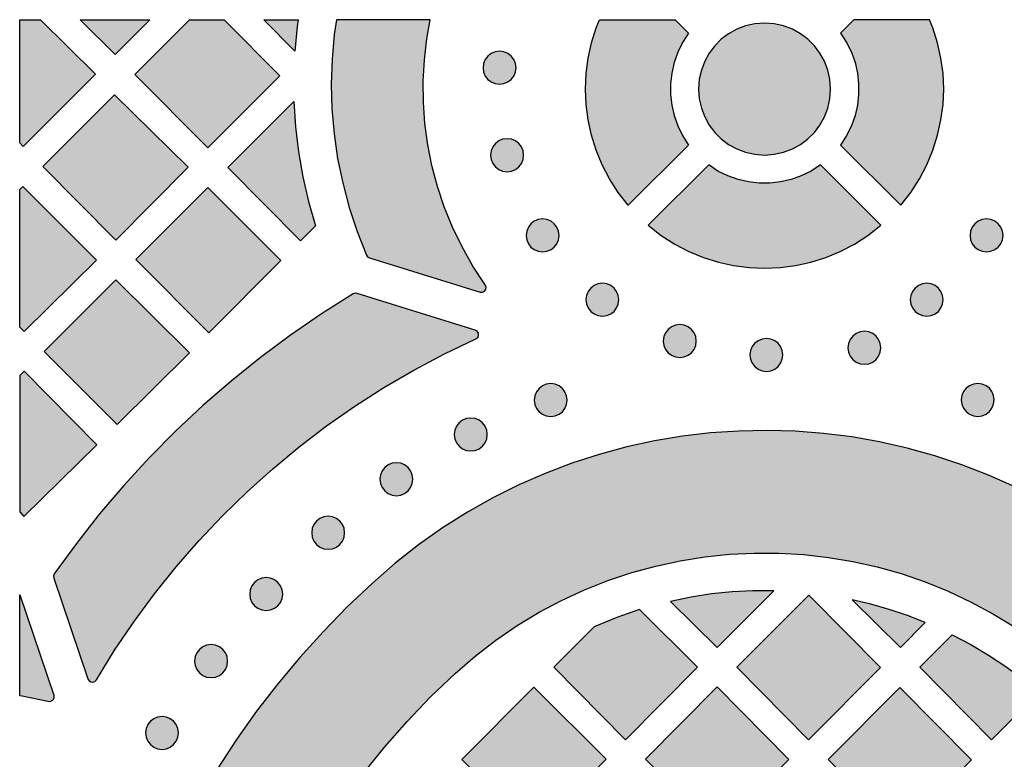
# Model space of a CAD drawing. Header units: millimetres. Extents: x -575 to 893, y -1168 to -690.
# Tile 9 of 72: x -575 to -475, y -765 to -690. Entities that reach past the tile are written whole.
import ezdxf

# ---------------------------------------------------------------- set-up
doc = ezdxf.new("R2010")
doc.units = ezdxf.units.MM
doc.layers.add('pattern', color=7, linetype='Continuous', true_color=0x000000)

msp = doc.modelspace()

# ---------------------------------------------------------------- hatches: boundary and pattern name
at = {"layer": 'pattern'}
for points in [[(-573.38, -689.59), (-567.76, -695.16), (-575.13, -702.53), (-575.49, -702.18), (-575.49, -689.59)], [(-562.18, -689.59), (-565.75, -693.16), (-569.32, -689.59)], [(-554.59, -689.59), (-548.91, -695.32), (-556.28, -702.69), (-563.73, -695.18), (-558.13, -689.59)], [(-547.04, -689.59), (-547.14, -690.28), (-547.39, -692.79), (-550.56, -689.59)], [(-543.14, -689.59), (-543.36, -691.1), (-543.58, -693.62), (-543.66, -696.16), (-543.59, -698.7), (-543.37, -701.24), (-543.01, -703.76), (-542.49, -706.27), (-541.83, -708.76), (-541.02, -711.22), (-540.06, -713.64), (-539.95, -713.81), (-539.76, -713.91), (-528.46, -717.42), (-528.21, -717.43), (-528, -717.32), (-527.87, -717.14), (-527.83, -716.91), (-527.92, -716.68), (-529.18, -714.77), (-530.29, -712.8), (-531.27, -710.78), (-532.11, -708.72), (-532.81, -706.63), (-533.37, -704.5), (-533.8, -702.36), (-534.09, -700.2), (-534.24, -698.03), (-534.26, -695.86), (-534.14, -693.69), (-533.89, -691.54), (-533.54, -689.59)], [(-508.52, -689.59), (-507.15, -690.96), (-507.77, -691.92), (-508.26, -692.92), (-508.63, -693.97), (-508.88, -695.04), (-509.01, -696.13), (-509.01, -697.22), (-508.88, -698.31), (-508.63, -699.38), (-508.26, -700.42), (-507.77, -701.43), (-507.15, -702.39), (-513.31, -708.55), (-514.34, -707.23), (-515.23, -705.85), (-515.98, -704.4), (-516.59, -702.92), (-517.07, -701.39), (-517.42, -699.83), (-517.62, -698.26), (-517.69, -696.67), (-517.62, -695.09), (-517.42, -693.52), (-517.07, -691.96), (-516.59, -690.43), (-516.24, -689.59)], [(-492.65, -696.67), (-492.72, -695.68), (-492.94, -694.73), (-493.28, -693.83), (-493.74, -693), (-494.3, -692.25), (-494.97, -691.59), (-495.72, -691.02), (-496.55, -690.56), (-497.45, -690.22), (-498.4, -690.01), (-499.39, -689.93), (-500.39, -690.01), (-501.34, -690.22), (-502.23, -690.56), (-503.06, -691.02), (-503.81, -691.59), (-504.48, -692.25), (-505.05, -693), (-505.51, -693.83), (-505.85, -694.73), (-506.06, -695.68), (-506.13, -696.67), (-506.06, -697.67), (-505.85, -698.62), (-505.51, -699.52), (-505.05, -700.35), (-504.48, -701.1), (-503.81, -701.76), (-503.06, -702.33), (-502.23, -702.79), (-501.34, -703.13), (-500.39, -703.34), (-499.39, -703.42), (-498.4, -703.34), (-497.45, -703.13), (-496.55, -702.79), (-495.72, -702.33), (-494.97, -701.76), (-494.3, -701.1), (-493.74, -700.35), (-493.28, -699.52), (-492.94, -698.62), (-492.72, -697.67)], [(-490.26, -689.59), (-491.64, -690.96), (-491.02, -691.92), (-490.52, -692.92), (-490.15, -693.97), (-489.9, -695.04), (-489.78, -696.13), (-489.78, -697.22), (-489.9, -698.31), (-490.15, -699.38), (-490.52, -700.42), (-491.02, -701.43), (-491.64, -702.39), (-485.47, -708.55), (-484.45, -707.23), (-483.56, -705.85), (-482.8, -704.4), (-482.19, -702.92), (-481.71, -701.39), (-481.37, -699.83), (-481.16, -698.26), (-481.09, -696.67), (-481.16, -695.09), (-481.37, -693.52), (-481.71, -691.96), (-482.19, -690.43), (-482.54, -689.59)], [(-524.78, -694.5), (-524.84, -694.05), (-525.01, -693.65), (-525.27, -693.31), (-525.61, -693.04), (-526.02, -692.87), (-526.46, -692.81), (-526.91, -692.87), (-527.31, -693.04), (-527.66, -693.31), (-527.92, -693.65), (-528.09, -694.05), (-528.15, -694.5), (-528.09, -694.95), (-527.92, -695.35), (-527.66, -695.69), (-527.31, -695.95), (-526.91, -696.12), (-526.46, -696.18), (-526.02, -696.12), (-525.61, -695.95), (-525.27, -695.69), (-525.01, -695.35), (-524.84, -694.95)], [(-565.79, -697.25), (-558.29, -704.67), (-565.67, -712.11), (-573.13, -704.58)], [(-547.48, -697.94), (-547.32, -700.54), (-547.02, -703.1), (-546.58, -705.63), (-546, -708.15), (-545.28, -710.65), (-546.8, -712.17), (-554.22, -704.68)], [(-524.01, -703.43), (-524.07, -702.98), (-524.24, -702.58), (-524.51, -702.24), (-524.85, -701.98), (-525.25, -701.81), (-525.7, -701.75), (-526.15, -701.81), (-526.55, -701.98), (-526.89, -702.24), (-527.15, -702.58), (-527.32, -702.98), (-527.38, -703.43), (-527.32, -703.88), (-527.15, -704.28), (-526.89, -704.62), (-526.55, -704.89), (-526.15, -705.05), (-525.7, -705.12), (-525.25, -705.05), (-524.85, -704.89), (-524.51, -704.62), (-524.24, -704.28), (-524.07, -703.88)], [(-487.51, -710.59), (-493.68, -704.43), (-494.64, -705.05), (-495.64, -705.54), (-496.68, -705.92), (-497.76, -706.16), (-498.84, -706.29), (-499.94, -706.29), (-501.03, -706.16), (-502.1, -705.92), (-503.14, -705.54), (-504.15, -705.05), (-505.1, -704.43), (-511.27, -710.59), (-509.95, -711.62), (-508.56, -712.51), (-507.12, -713.26), (-505.63, -713.88), (-504.1, -714.36), (-502.55, -714.7), (-500.97, -714.9), (-499.39, -714.97), (-497.81, -714.9), (-496.23, -714.7), (-494.68, -714.36), (-493.15, -713.88), (-491.66, -713.26), (-490.22, -712.51), (-488.83, -711.62)], [(-575.49, -706.95), (-575.17, -706.63), (-567.65, -714.14), (-575.04, -721.45), (-575.49, -721)], [(-548.81, -714.18), (-556.15, -721.59), (-563.64, -714.1), (-556.27, -706.72)], [(-520.38, -711.63), (-520.44, -711.18), (-520.61, -710.78), (-520.87, -710.44), (-521.21, -710.17), (-521.62, -710), (-522.07, -709.94), (-522.51, -710), (-522.92, -710.17), (-523.26, -710.44), (-523.52, -710.78), (-523.69, -711.18), (-523.75, -711.63), (-523.69, -712.08), (-523.52, -712.48), (-523.26, -712.82), (-522.92, -713.08), (-522.51, -713.25), (-522.07, -713.31), (-521.62, -713.25), (-521.21, -713.08), (-520.87, -712.82), (-520.61, -712.48), (-520.44, -712.08)], [(-475.03, -711.63), (-475.09, -711.18), (-475.26, -710.78), (-475.52, -710.44), (-475.87, -710.17), (-476.27, -710), (-476.72, -709.94), (-477.16, -710), (-477.57, -710.17), (-477.91, -710.44), (-478.17, -710.78), (-478.34, -711.18), (-478.4, -711.63), (-478.34, -712.08), (-478.17, -712.48), (-477.91, -712.82), (-477.57, -713.08), (-477.16, -713.25), (-476.72, -713.31), (-476.27, -713.25), (-475.87, -713.08), (-475.52, -712.82), (-475.26, -712.48), (-475.09, -712.08)], [(-565.54, -730.95), (-573, -723.49), (-565.65, -716.15), (-558.15, -723.63)], [(-514.28, -718.19), (-514.34, -717.75), (-514.51, -717.34), (-514.77, -717), (-515.11, -716.74), (-515.51, -716.57), (-515.96, -716.51), (-516.41, -716.57), (-516.81, -716.74), (-517.15, -717), (-517.42, -717.34), (-517.59, -717.75), (-517.65, -718.19), (-517.59, -718.64), (-517.42, -719.04), (-517.15, -719.39), (-516.81, -719.65), (-516.41, -719.82), (-515.96, -719.88), (-515.51, -719.82), (-515.11, -719.65), (-514.77, -719.39), (-514.51, -719.04), (-514.34, -718.64)], [(-481.14, -718.19), (-481.2, -717.75), (-481.37, -717.34), (-481.63, -717), (-481.97, -716.74), (-482.37, -716.57), (-482.82, -716.51), (-483.27, -716.57), (-483.67, -716.74), (-484.01, -717), (-484.28, -717.34), (-484.44, -717.75), (-484.51, -718.19), (-484.44, -718.64), (-484.28, -719.04), (-484.01, -719.39), (-483.67, -719.65), (-483.27, -719.82), (-482.82, -719.88), (-482.37, -719.82), (-481.97, -719.65), (-481.63, -719.39), (-481.37, -719.04), (-481.2, -718.64)], [(-567.65, -757.03), (-565.79, -754.01), (-563.81, -751.08), (-561.71, -748.23), (-559.51, -745.48), (-557.19, -742.82), (-554.78, -740.26), (-552.26, -737.81), (-549.64, -735.46), (-546.94, -733.22), (-544.14, -731.08), (-541.25, -729.07), (-538.28, -727.17), (-535.23, -725.39), (-532.1, -723.73), (-528.89, -722.19), (-528.7, -722.04), (-528.62, -721.84), (-528.63, -721.62), (-528.74, -721.42), (-528.95, -721.3), (-541.02, -717.55), (-541.22, -717.53), (-541.41, -717.6), (-544.66, -719.65), (-547.83, -721.82), (-550.9, -724.1), (-553.89, -726.5), (-556.78, -729.01), (-559.57, -731.62), (-562.26, -734.34), (-564.85, -737.16), (-567.33, -740.08), (-569.7, -743.1), (-571.95, -746.21), (-572.04, -746.42), (-572.01, -746.64), (-568.53, -756.94), (-568.4, -757.14), (-568.22, -757.25), (-568.01, -757.27), (-567.81, -757.2)], [(-506.37, -722.42), (-506.43, -721.97), (-506.6, -721.57), (-506.86, -721.23), (-507.2, -720.96), (-507.6, -720.79), (-508.05, -720.73), (-508.5, -720.79), (-508.9, -720.96), (-509.24, -721.23), (-509.51, -721.57), (-509.68, -721.97), (-509.74, -722.42), (-509.68, -722.87), (-509.51, -723.27), (-509.24, -723.61), (-508.9, -723.87), (-508.5, -724.04), (-508.05, -724.1), (-507.6, -724.04), (-507.2, -723.87), (-506.86, -723.61), (-506.6, -723.27), (-506.43, -722.87)], [(-497.52, -723.83), (-497.58, -723.39), (-497.75, -722.98), (-498.01, -722.64), (-498.35, -722.38), (-498.75, -722.21), (-499.2, -722.15), (-499.65, -722.21), (-500.05, -722.38), (-500.39, -722.64), (-500.66, -722.98), (-500.83, -723.39), (-500.89, -723.83), (-500.83, -724.28), (-500.66, -724.68), (-500.39, -725.03), (-500.05, -725.29), (-499.65, -725.46), (-499.2, -725.52), (-498.75, -725.46), (-498.35, -725.29), (-498.01, -725.03), (-497.75, -724.68), (-497.58, -724.28)], [(-487.51, -723.11), (-487.57, -722.66), (-487.74, -722.26), (-488, -721.92), (-488.34, -721.65), (-488.74, -721.48), (-489.19, -721.42), (-489.64, -721.48), (-490.04, -721.65), (-490.38, -721.92), (-490.65, -722.26), (-490.82, -722.66), (-490.88, -723.11), (-490.82, -723.56), (-490.65, -723.96), (-490.38, -724.3), (-490.04, -724.56), (-489.64, -724.73), (-489.19, -724.79), (-488.74, -724.73), (-488.34, -724.56), (-488, -724.3), (-487.74, -723.96), (-487.57, -723.56)], [(-575.49, -739.88), (-575.05, -740.33), (-567.6, -733.03), (-575.04, -725.51), (-575.49, -725.95)], [(-519.55, -728.45), (-519.62, -728), (-519.78, -727.6), (-520.05, -727.26), (-520.39, -726.99), (-520.79, -726.82), (-521.24, -726.76), (-521.69, -726.82), (-522.09, -726.99), (-522.43, -727.26), (-522.69, -727.6), (-522.86, -728), (-522.92, -728.45), (-522.86, -728.9), (-522.69, -729.3), (-522.43, -729.64), (-522.09, -729.9), (-521.69, -730.07), (-521.24, -730.13), (-520.79, -730.07), (-520.39, -729.9), (-520.05, -729.64), (-519.78, -729.3), (-519.62, -728.9)], [(-475.93, -728.43), (-475.99, -727.99), (-476.16, -727.58), (-476.42, -727.24), (-476.76, -726.98), (-477.16, -726.81), (-477.61, -726.75), (-478.06, -726.81), (-478.46, -726.98), (-478.8, -727.24), (-479.07, -727.58), (-479.24, -727.99), (-479.3, -728.43), (-479.24, -728.88), (-479.07, -729.28), (-478.8, -729.63), (-478.46, -729.89), (-478.06, -730.06), (-477.61, -730.12), (-477.16, -730.06), (-476.76, -729.89), (-476.42, -729.63), (-476.16, -729.28), (-475.99, -728.88)], [(-527.72, -731.97), (-527.78, -731.52), (-527.95, -731.12), (-528.21, -730.78), (-528.55, -730.51), (-528.95, -730.34), (-529.4, -730.28), (-529.85, -730.34), (-530.25, -730.51), (-530.59, -730.78), (-530.86, -731.12), (-531.03, -731.52), (-531.09, -731.97), (-531.03, -732.42), (-530.86, -732.82), (-530.59, -733.16), (-530.25, -733.42), (-529.85, -733.59), (-529.4, -733.65), (-528.95, -733.59), (-528.55, -733.42), (-528.21, -733.16), (-527.95, -732.82), (-527.78, -732.42)], [(-560.41, -775.74), (-554.09, -791), (-553.94, -791.2), (-553.73, -791.29), (-553.51, -791.28), (-553.31, -791.17), (-553.18, -790.96), (-552.05, -787.67), (-550.77, -784.45), (-549.36, -781.29), (-547.82, -778.19), (-546.15, -775.17), (-544.35, -772.22), (-542.42, -769.35), (-540.37, -766.57), (-538.2, -763.88), (-535.92, -761.28), (-533.52, -758.77), (-531.01, -756.37), (-528.97, -754.6), (-526.85, -752.97), (-524.67, -751.48), (-522.43, -750.13), (-520.13, -748.91), (-517.79, -747.83), (-515.39, -746.88), (-512.96, -746.07), (-510.5, -745.4), (-508.01, -744.87), (-505.51, -744.47), (-502.98, -744.2), (-500.45, -744.08), (-497.92, -744.09), (-495.39, -744.23), (-492.87, -744.52), (-490.37, -744.94), (-487.88, -745.49), (-485.43, -746.18), (-483, -747.01), (-480.62, -747.98), (-478.28, -749.08), (-475.99, -750.32), (-473.76, -751.69), (-471.59, -753.2), (-469.49, -754.84), (-467.47, -756.63), (-464.98, -759.04), (-462.61, -761.56), (-460.34, -764.17), (-458.2, -766.87), (-456.17, -769.66), (-454.26, -772.52), (-452.47, -775.47), (-450.82, -778.49), (-449.29, -781.59), (-447.89, -784.74), (-446.62, -787.96), (-445.49, -791.24), (-445.36, -791.45), (-445.17, -791.56), (-444.95, -791.57), (-444.75, -791.49), (-444.59, -791.3), (-437.86, -776.86), (-437.81, -776.66), (-437.86, -776.46), (-439.45, -773.21), (-441.16, -770.03), (-442.99, -766.93), (-444.94, -763.9), (-447, -760.94), (-449.17, -758.07), (-451.46, -755.28), (-453.85, -752.59), (-456.34, -749.98), (-458.94, -747.46), (-461.24, -745.42), (-463.62, -743.52), (-466.08, -741.76), (-468.6, -740.14), (-471.18, -738.66), (-473.82, -737.32), (-476.51, -736.12), (-479.24, -735.06), (-482.01, -734.14), (-484.81, -733.36), (-487.64, -732.71), (-490.49, -732.21), (-493.37, -731.85), (-496.25, -731.63), (-499.14, -731.55), (-502.03, -731.61), (-504.91, -731.8), (-507.78, -732.14), (-510.64, -732.62), (-513.48, -733.24), (-516.29, -734), (-519.07, -734.9), (-521.8, -735.94), (-524.5, -737.12), (-527.15, -738.44), (-529.74, -739.9), (-532.28, -741.5), (-534.74, -743.24), (-537.14, -745.12), (-539.46, -747.14), (-542.03, -749.58), (-544.49, -752.11), (-546.86, -754.74), (-549.12, -757.45), (-551.28, -760.24), (-553.33, -763.11), (-555.26, -766.06), (-557.09, -769.09), (-558.8, -772.18), (-560.4, -775.34), (-560.45, -775.54)], [(-535.32, -736.53), (-535.38, -736.08), (-535.55, -735.68), (-535.81, -735.34), (-536.16, -735.08), (-536.56, -734.91), (-537.01, -734.85), (-537.45, -734.91), (-537.86, -735.08), (-538.2, -735.34), (-538.46, -735.68), (-538.63, -736.08), (-538.69, -736.53), (-538.63, -736.98), (-538.46, -737.38), (-538.2, -737.72), (-537.86, -737.99), (-537.45, -738.16), (-537.01, -738.22), (-536.56, -738.16), (-536.16, -737.99), (-535.81, -737.72), (-535.55, -737.38), (-535.38, -736.98)], [(-542.29, -742), (-542.35, -741.55), (-542.52, -741.15), (-542.79, -740.81), (-543.13, -740.54), (-543.53, -740.37), (-543.98, -740.31), (-544.43, -740.37), (-544.83, -740.54), (-545.17, -740.81), (-545.43, -741.15), (-545.6, -741.55), (-545.66, -742), (-545.6, -742.45), (-545.43, -742.85), (-545.17, -743.19), (-544.83, -743.46), (-544.43, -743.63), (-543.98, -743.69), (-543.53, -743.63), (-543.13, -743.46), (-542.79, -743.19), (-542.52, -742.85), (-542.35, -742.45)], [(-548.62, -748.27), (-548.68, -747.82), (-548.85, -747.42), (-549.11, -747.08), (-549.45, -746.81), (-549.85, -746.64), (-550.3, -746.58), (-550.75, -746.64), (-551.15, -746.81), (-551.49, -747.08), (-551.76, -747.42), (-551.93, -747.82), (-551.99, -748.27), (-551.93, -748.72), (-551.76, -749.12), (-551.49, -749.46), (-551.15, -749.72), (-550.75, -749.89), (-550.3, -749.95), (-549.85, -749.89), (-549.45, -749.72), (-549.11, -749.46), (-548.85, -749.12), (-548.68, -748.72)], [(-572.01, -758.6), (-572.01, -758.62), (-572.01, -758.63), (-572, -758.65), (-572, -758.66), (-572, -758.68), (-571.99, -758.7), (-571.99, -758.71), (-571.99, -758.73), (-571.99, -758.75), (-571.99, -758.76), (-571.99, -758.78), (-571.99, -758.8), (-571.99, -758.81), (-571.99, -758.83), (-572, -758.85), (-572, -758.86), (-572, -758.88), (-572.01, -758.9), (-572.01, -758.91), (-572.02, -758.93), (-572.02, -758.95), (-572.03, -758.96), (-572.04, -758.98), (-572.04, -758.99), (-572.05, -759.01), (-572.06, -759.02), (-572.07, -759.03), (-572.08, -759.05), (-572.09, -759.06), (-572.1, -759.07), (-572.11, -759.09), (-572.12, -759.1), (-572.13, -759.11), (-572.14, -759.12), (-572.15, -759.13), (-572.16, -759.14), (-572.18, -759.15), (-572.19, -759.16), (-572.2, -759.17), (-572.22, -759.18), (-572.23, -759.19), (-572.25, -759.2), (-572.26, -759.21), (-572.28, -759.22), (-572.29, -759.22), (-572.31, -759.23), (-572.32, -759.23), (-572.34, -759.24), (-572.36, -759.24), (-572.37, -759.25), (-572.39, -759.25), (-572.41, -759.26), (-572.42, -759.26), (-572.44, -759.26), (-572.46, -759.26), (-572.47, -759.26), (-572.49, -759.26), (-572.51, -759.26), (-572.52, -759.26), (-572.54, -759.26), (-572.55, -759.26), (-572.57, -759.26), (-572.59, -759.25), (-572.6, -759.25), (-575.25, -758.69), (-575.49, -758.65), (-575.49, -748.35)], [(-508.99, -749.01), (-504.23, -753.73), (-498.44, -747.93), (-500.58, -747.93), (-502.69, -748.04), (-504.8, -748.26), (-506.89, -748.58)], [(-494.91, -763.15), (-487.56, -755.78), (-494.87, -748.38), (-502.22, -755.74)], [(-482.97, -751.17), (-484.8, -750.47), (-486.65, -749.85), (-488.52, -749.31), (-490.43, -748.86), (-485.52, -753.73)], [(-512.16, -749.86), (-514.5, -750.67), (-516.8, -751.61), (-520.92, -755.75), (-513.61, -763.15), (-506.23, -755.75)], [(-471.37, -758.3), (-476.21, -763.16), (-483.53, -755.75), (-480.21, -752.43), (-478.32, -753.43), (-476.5, -754.51), (-474.73, -755.68), (-473.03, -756.94)], [(-554.25, -755.11), (-554.31, -754.66), (-554.48, -754.26), (-554.75, -753.92), (-555.09, -753.65), (-555.49, -753.49), (-555.94, -753.43), (-556.39, -753.49), (-556.79, -753.65), (-557.13, -753.92), (-557.39, -754.26), (-557.56, -754.66), (-557.62, -755.11), (-557.56, -755.56), (-557.39, -755.96), (-557.13, -756.3), (-556.79, -756.57), (-556.39, -756.74), (-555.94, -756.8), (-555.49, -756.74), (-555.09, -756.57), (-554.75, -756.3), (-554.48, -755.96), (-554.31, -755.56)], [(-522.93, -772.49), (-515.58, -765.12), (-522.97, -757.79), (-530.31, -765.16)], [(-496.91, -765.16), (-504.23, -757.76), (-511.57, -765.12), (-504.26, -772.53)], [(-478.25, -765.2), (-485.56, -757.8), (-492.91, -765.17), (-485.6, -772.57)], [(-559.26, -762.45), (-559.32, -762), (-559.49, -761.6), (-559.76, -761.26), (-560.1, -761), (-560.5, -760.83), (-560.95, -760.77), (-561.4, -760.83), (-561.8, -761), (-562.14, -761.26), (-562.4, -761.6), (-562.57, -762), (-562.63, -762.45), (-562.57, -762.9), (-562.4, -763.3), (-562.14, -763.64), (-561.8, -763.91), (-561.4, -764.08), (-560.95, -764.14), (-560.5, -764.08), (-560.1, -763.91), (-559.76, -763.64), (-559.49, -763.3), (-559.32, -762.9)]]:
    msp.add_hatch(color=256, dxfattribs=at).paths.add_polyline_path(points, flags=0)

# ---------------------------------------------------------------- linework, layer by layer
at = {"layer": 'pattern', "linetype": 'Continuous'}
for points in [[(-573.38, -689.59), (-567.76, -695.16), (-575.13, -702.53), (-575.49, -702.18), (-575.49, -689.59)], [(-562.18, -689.59), (-565.75, -693.16), (-569.32, -689.59)], [(-554.59, -689.59), (-548.91, -695.32), (-556.28, -702.69), (-563.73, -695.18), (-558.13, -689.59)], [(-547.04, -689.59), (-547.14, -690.28), (-547.39, -692.79), (-550.56, -689.59)], [(-543.14, -689.59), (-543.36, -691.1), (-543.58, -693.62), (-543.66, -696.16), (-543.59, -698.7), (-543.37, -701.24), (-543.01, -703.76), (-542.49, -706.27), (-541.83, -708.76), (-541.02, -711.22), (-540.06, -713.64), (-539.95, -713.81), (-539.76, -713.91), (-528.46, -717.42), (-528.21, -717.43), (-528, -717.32), (-527.87, -717.14), (-527.83, -716.91), (-527.92, -716.68), (-529.18, -714.77), (-530.29, -712.8), (-531.27, -710.78), (-532.11, -708.72), (-532.81, -706.63), (-533.37, -704.5), (-533.8, -702.36), (-534.09, -700.2), (-534.24, -698.03), (-534.26, -695.86), (-534.14, -693.69), (-533.89, -691.54), (-533.54, -689.59)], [(-508.52, -689.59), (-507.15, -690.96), (-507.77, -691.92), (-508.26, -692.92), (-508.63, -693.97), (-508.88, -695.04), (-509.01, -696.13), (-509.01, -697.22), (-508.88, -698.31), (-508.63, -699.38), (-508.26, -700.42), (-507.77, -701.43), (-507.15, -702.39), (-513.31, -708.55), (-514.34, -707.23), (-515.23, -705.85), (-515.98, -704.4), (-516.59, -702.92), (-517.07, -701.39), (-517.42, -699.83), (-517.62, -698.26), (-517.69, -696.67), (-517.62, -695.09), (-517.42, -693.52), (-517.07, -691.96), (-516.59, -690.43), (-516.24, -689.59)], [(-490.26, -689.59), (-491.64, -690.96), (-491.02, -691.92), (-490.52, -692.92), (-490.15, -693.97), (-489.9, -695.04), (-489.78, -696.13), (-489.78, -697.22), (-489.9, -698.31), (-490.15, -699.38), (-490.52, -700.42), (-491.02, -701.43), (-491.64, -702.39), (-485.47, -708.55), (-484.45, -707.23), (-483.56, -705.85), (-482.8, -704.4), (-482.19, -702.92), (-481.71, -701.39), (-481.37, -699.83), (-481.16, -698.26), (-481.09, -696.67), (-481.16, -695.09), (-481.37, -693.52), (-481.71, -691.96), (-482.19, -690.43), (-482.54, -689.59)]]:
    msp.add_lwpolyline(points, close=True, dxfattribs=at)
at = {"layer": 'pattern'}
for points in [[(-492.65, -696.67), (-492.72, -695.68), (-492.94, -694.73), (-493.28, -693.83), (-493.74, -693), (-494.3, -692.25), (-494.97, -691.59), (-495.72, -691.02), (-496.55, -690.56), (-497.45, -690.22), (-498.4, -690.01), (-499.39, -689.93), (-500.39, -690.01), (-501.34, -690.22), (-502.23, -690.56), (-503.06, -691.02), (-503.81, -691.59), (-504.48, -692.25), (-505.05, -693), (-505.51, -693.83), (-505.85, -694.73), (-506.06, -695.68), (-506.13, -696.67), (-506.06, -697.67), (-505.85, -698.62), (-505.51, -699.52), (-505.05, -700.35), (-504.48, -701.1), (-503.81, -701.76), (-503.06, -702.33), (-502.23, -702.79), (-501.34, -703.13), (-500.39, -703.34), (-499.39, -703.42), (-498.4, -703.34), (-497.45, -703.13), (-496.55, -702.79), (-495.72, -702.33), (-494.97, -701.76), (-494.3, -701.1), (-493.74, -700.35), (-493.28, -699.52), (-492.94, -698.62), (-492.72, -697.67)], [(-524.78, -694.5), (-524.84, -694.05), (-525.01, -693.65), (-525.27, -693.31), (-525.61, -693.04), (-526.02, -692.87), (-526.46, -692.81), (-526.91, -692.87), (-527.31, -693.04), (-527.66, -693.31), (-527.92, -693.65), (-528.09, -694.05), (-528.15, -694.5), (-528.09, -694.95), (-527.92, -695.35), (-527.66, -695.69), (-527.31, -695.95), (-526.91, -696.12), (-526.46, -696.18), (-526.02, -696.12), (-525.61, -695.95), (-525.27, -695.69), (-525.01, -695.35), (-524.84, -694.95)], [(-565.79, -697.25), (-558.29, -704.67), (-565.67, -712.11), (-573.13, -704.58)], [(-547.48, -697.94), (-547.32, -700.54), (-547.02, -703.1), (-546.58, -705.63), (-546, -708.15), (-545.28, -710.65), (-546.8, -712.17), (-554.22, -704.68)], [(-524.01, -703.43), (-524.07, -702.98), (-524.24, -702.58), (-524.51, -702.24), (-524.85, -701.98), (-525.25, -701.81), (-525.7, -701.75), (-526.15, -701.81), (-526.55, -701.98), (-526.89, -702.24), (-527.15, -702.58), (-527.32, -702.98), (-527.38, -703.43), (-527.32, -703.88), (-527.15, -704.28), (-526.89, -704.62), (-526.55, -704.89), (-526.15, -705.05), (-525.7, -705.12), (-525.25, -705.05), (-524.85, -704.89), (-524.51, -704.62), (-524.24, -704.28), (-524.07, -703.88)], [(-487.51, -710.59), (-493.68, -704.43), (-494.64, -705.05), (-495.64, -705.54), (-496.68, -705.92), (-497.76, -706.16), (-498.84, -706.29), (-499.94, -706.29), (-501.03, -706.16), (-502.1, -705.92), (-503.14, -705.54), (-504.15, -705.05), (-505.1, -704.43), (-511.27, -710.59), (-509.95, -711.62), (-508.56, -712.51), (-507.12, -713.26), (-505.63, -713.88), (-504.1, -714.36), (-502.55, -714.7), (-500.97, -714.9), (-499.39, -714.97), (-497.81, -714.9), (-496.23, -714.7), (-494.68, -714.36), (-493.15, -713.88), (-491.66, -713.26), (-490.22, -712.51), (-488.83, -711.62)], [(-575.49, -706.95), (-575.17, -706.63), (-567.65, -714.14), (-575.04, -721.45), (-575.49, -721)], [(-548.81, -714.18), (-556.15, -721.59), (-563.64, -714.1), (-556.27, -706.72)], [(-520.38, -711.63), (-520.44, -711.18), (-520.61, -710.78), (-520.87, -710.44), (-521.21, -710.17), (-521.62, -710), (-522.07, -709.94), (-522.51, -710), (-522.92, -710.17), (-523.26, -710.44), (-523.52, -710.78), (-523.69, -711.18), (-523.75, -711.63), (-523.69, -712.08), (-523.52, -712.48), (-523.26, -712.82), (-522.92, -713.08), (-522.51, -713.25), (-522.07, -713.31), (-521.62, -713.25), (-521.21, -713.08), (-520.87, -712.82), (-520.61, -712.48), (-520.44, -712.08)], [(-475.03, -711.63), (-475.09, -711.18), (-475.26, -710.78), (-475.52, -710.44), (-475.87, -710.17), (-476.27, -710), (-476.72, -709.94), (-477.16, -710), (-477.57, -710.17), (-477.91, -710.44), (-478.17, -710.78), (-478.34, -711.18), (-478.4, -711.63), (-478.34, -712.08), (-478.17, -712.48), (-477.91, -712.82), (-477.57, -713.08), (-477.16, -713.25), (-476.72, -713.31), (-476.27, -713.25), (-475.87, -713.08), (-475.52, -712.82), (-475.26, -712.48), (-475.09, -712.08)], [(-565.54, -730.95), (-573, -723.49), (-565.65, -716.15), (-558.15, -723.63)], [(-514.28, -718.19), (-514.34, -717.75), (-514.51, -717.34), (-514.77, -717), (-515.11, -716.74), (-515.51, -716.57), (-515.96, -716.51), (-516.41, -716.57), (-516.81, -716.74), (-517.15, -717), (-517.42, -717.34), (-517.59, -717.75), (-517.65, -718.19), (-517.59, -718.64), (-517.42, -719.04), (-517.15, -719.39), (-516.81, -719.65), (-516.41, -719.82), (-515.96, -719.88), (-515.51, -719.82), (-515.11, -719.65), (-514.77, -719.39), (-514.51, -719.04), (-514.34, -718.64)], [(-481.14, -718.19), (-481.2, -717.75), (-481.37, -717.34), (-481.63, -717), (-481.97, -716.74), (-482.37, -716.57), (-482.82, -716.51), (-483.27, -716.57), (-483.67, -716.74), (-484.01, -717), (-484.28, -717.34), (-484.44, -717.75), (-484.51, -718.19), (-484.44, -718.64), (-484.28, -719.04), (-484.01, -719.39), (-483.67, -719.65), (-483.27, -719.82), (-482.82, -719.88), (-482.37, -719.82), (-481.97, -719.65), (-481.63, -719.39), (-481.37, -719.04), (-481.2, -718.64)], [(-567.65, -757.03), (-565.79, -754.01), (-563.81, -751.08), (-561.71, -748.23), (-559.51, -745.48), (-557.19, -742.82), (-554.78, -740.26), (-552.26, -737.81), (-549.64, -735.46), (-546.94, -733.22), (-544.14, -731.08), (-541.25, -729.07), (-538.28, -727.17), (-535.23, -725.39), (-532.1, -723.73), (-528.89, -722.19), (-528.7, -722.04), (-528.62, -721.84), (-528.63, -721.62), (-528.74, -721.42), (-528.95, -721.3), (-541.02, -717.55), (-541.22, -717.53), (-541.41, -717.6), (-544.66, -719.65), (-547.83, -721.82), (-550.9, -724.1), (-553.89, -726.5), (-556.78, -729.01), (-559.57, -731.62), (-562.26, -734.34), (-564.85, -737.16), (-567.33, -740.08), (-569.7, -743.1), (-571.95, -746.21), (-572.04, -746.42), (-572.01, -746.64), (-568.53, -756.94), (-568.4, -757.14), (-568.22, -757.25), (-568.01, -757.27), (-567.81, -757.2)], [(-506.37, -722.42), (-506.43, -721.97), (-506.6, -721.57), (-506.86, -721.23), (-507.2, -720.96), (-507.6, -720.79), (-508.05, -720.73), (-508.5, -720.79), (-508.9, -720.96), (-509.24, -721.23), (-509.51, -721.57), (-509.68, -721.97), (-509.74, -722.42), (-509.68, -722.87), (-509.51, -723.27), (-509.24, -723.61), (-508.9, -723.87), (-508.5, -724.04), (-508.05, -724.1), (-507.6, -724.04), (-507.2, -723.87), (-506.86, -723.61), (-506.6, -723.27), (-506.43, -722.87)], [(-497.52, -723.83), (-497.58, -723.39), (-497.75, -722.98), (-498.01, -722.64), (-498.35, -722.38), (-498.75, -722.21), (-499.2, -722.15), (-499.65, -722.21), (-500.05, -722.38), (-500.39, -722.64), (-500.66, -722.98), (-500.83, -723.39), (-500.89, -723.83), (-500.83, -724.28), (-500.66, -724.68), (-500.39, -725.03), (-500.05, -725.29), (-499.65, -725.46), (-499.2, -725.52), (-498.75, -725.46), (-498.35, -725.29), (-498.01, -725.03), (-497.75, -724.68), (-497.58, -724.28)], [(-487.51, -723.11), (-487.57, -722.66), (-487.74, -722.26), (-488, -721.92), (-488.34, -721.65), (-488.74, -721.48), (-489.19, -721.42), (-489.64, -721.48), (-490.04, -721.65), (-490.38, -721.92), (-490.65, -722.26), (-490.82, -722.66), (-490.88, -723.11), (-490.82, -723.56), (-490.65, -723.96), (-490.38, -724.3), (-490.04, -724.56), (-489.64, -724.73), (-489.19, -724.79), (-488.74, -724.73), (-488.34, -724.56), (-488, -724.3), (-487.74, -723.96), (-487.57, -723.56)], [(-575.49, -739.88), (-575.05, -740.33), (-567.6, -733.03), (-575.04, -725.51), (-575.49, -725.95)], [(-519.55, -728.45), (-519.62, -728), (-519.78, -727.6), (-520.05, -727.26), (-520.39, -726.99), (-520.79, -726.82), (-521.24, -726.76), (-521.69, -726.82), (-522.09, -726.99), (-522.43, -727.26), (-522.69, -727.6), (-522.86, -728), (-522.92, -728.45), (-522.86, -728.9), (-522.69, -729.3), (-522.43, -729.64), (-522.09, -729.9), (-521.69, -730.07), (-521.24, -730.13), (-520.79, -730.07), (-520.39, -729.9), (-520.05, -729.64), (-519.78, -729.3), (-519.62, -728.9)], [(-475.93, -728.43), (-475.99, -727.99), (-476.16, -727.58), (-476.42, -727.24), (-476.76, -726.98), (-477.16, -726.81), (-477.61, -726.75), (-478.06, -726.81), (-478.46, -726.98), (-478.8, -727.24), (-479.07, -727.58), (-479.24, -727.99), (-479.3, -728.43), (-479.24, -728.88), (-479.07, -729.28), (-478.8, -729.63), (-478.46, -729.89), (-478.06, -730.06), (-477.61, -730.12), (-477.16, -730.06), (-476.76, -729.89), (-476.42, -729.63), (-476.16, -729.28), (-475.99, -728.88)], [(-527.72, -731.97), (-527.78, -731.52), (-527.95, -731.12), (-528.21, -730.78), (-528.55, -730.51), (-528.95, -730.34), (-529.4, -730.28), (-529.85, -730.34), (-530.25, -730.51), (-530.59, -730.78), (-530.86, -731.12), (-531.03, -731.52), (-531.09, -731.97), (-531.03, -732.42), (-530.86, -732.82), (-530.59, -733.16), (-530.25, -733.42), (-529.85, -733.59), (-529.4, -733.65), (-528.95, -733.59), (-528.55, -733.42), (-528.21, -733.16), (-527.95, -732.82), (-527.78, -732.42)], [(-535.32, -736.53), (-535.38, -736.08), (-535.55, -735.68), (-535.81, -735.34), (-536.16, -735.08), (-536.56, -734.91), (-537.01, -734.85), (-537.45, -734.91), (-537.86, -735.08), (-538.2, -735.34), (-538.46, -735.68), (-538.63, -736.08), (-538.69, -736.53), (-538.63, -736.98), (-538.46, -737.38), (-538.2, -737.72), (-537.86, -737.99), (-537.45, -738.16), (-537.01, -738.22), (-536.56, -738.16), (-536.16, -737.99), (-535.81, -737.72), (-535.55, -737.38), (-535.38, -736.98)], [(-542.29, -742), (-542.35, -741.55), (-542.52, -741.15), (-542.79, -740.81), (-543.13, -740.54), (-543.53, -740.37), (-543.98, -740.31), (-544.43, -740.37), (-544.83, -740.54), (-545.17, -740.81), (-545.43, -741.15), (-545.6, -741.55), (-545.66, -742), (-545.6, -742.45), (-545.43, -742.85), (-545.17, -743.19), (-544.83, -743.46), (-544.43, -743.63), (-543.98, -743.69), (-543.53, -743.63), (-543.13, -743.46), (-542.79, -743.19), (-542.52, -742.85), (-542.35, -742.45)], [(-548.62, -748.27), (-548.68, -747.82), (-548.85, -747.42), (-549.11, -747.08), (-549.45, -746.81), (-549.85, -746.64), (-550.3, -746.58), (-550.75, -746.64), (-551.15, -746.81), (-551.49, -747.08), (-551.76, -747.42), (-551.93, -747.82), (-551.99, -748.27), (-551.93, -748.72), (-551.76, -749.12), (-551.49, -749.46), (-551.15, -749.72), (-550.75, -749.89), (-550.3, -749.95), (-549.85, -749.89), (-549.45, -749.72), (-549.11, -749.46), (-548.85, -749.12), (-548.68, -748.72)], [(-508.99, -749.01), (-504.23, -753.73), (-498.44, -747.93), (-500.58, -747.93), (-502.69, -748.04), (-504.8, -748.26), (-506.89, -748.58)], [(-494.91, -763.15), (-487.56, -755.78), (-494.87, -748.38), (-502.22, -755.74)], [(-482.97, -751.17), (-484.8, -750.47), (-486.65, -749.85), (-488.52, -749.31), (-490.43, -748.86), (-485.52, -753.73)], [(-512.16, -749.86), (-514.5, -750.67), (-516.8, -751.61), (-520.92, -755.75), (-513.61, -763.15), (-506.23, -755.75)], [(-471.37, -758.3), (-476.21, -763.16), (-483.53, -755.75), (-480.21, -752.43), (-478.32, -753.43), (-476.5, -754.51), (-474.73, -755.68), (-473.03, -756.94)], [(-554.25, -755.11), (-554.31, -754.66), (-554.48, -754.26), (-554.75, -753.92), (-555.09, -753.65), (-555.49, -753.49), (-555.94, -753.43), (-556.39, -753.49), (-556.79, -753.65), (-557.13, -753.92), (-557.39, -754.26), (-557.56, -754.66), (-557.62, -755.11), (-557.56, -755.56), (-557.39, -755.96), (-557.13, -756.3), (-556.79, -756.57), (-556.39, -756.74), (-555.94, -756.8), (-555.49, -756.74), (-555.09, -756.57), (-554.75, -756.3), (-554.48, -755.96), (-554.31, -755.56)], [(-522.93, -772.49), (-515.58, -765.12), (-522.97, -757.79), (-530.31, -765.16)], [(-496.91, -765.16), (-504.23, -757.76), (-511.57, -765.12), (-504.26, -772.53)], [(-478.25, -765.2), (-485.56, -757.8), (-492.91, -765.17), (-485.6, -772.57)], [(-559.26, -762.45), (-559.32, -762), (-559.49, -761.6), (-559.76, -761.26), (-560.1, -761), (-560.5, -760.83), (-560.95, -760.77), (-561.4, -760.83), (-561.8, -761), (-562.14, -761.26), (-562.4, -761.6), (-562.57, -762), (-562.63, -762.45), (-562.57, -762.9), (-562.4, -763.3), (-562.14, -763.64), (-561.8, -763.91), (-561.4, -764.08), (-560.95, -764.14), (-560.5, -764.08), (-560.1, -763.91), (-559.76, -763.64), (-559.49, -763.3), (-559.32, -762.9)]]:
    msp.add_lwpolyline(points, close=True, dxfattribs=at)
for points in [[(-473.82, -737.32), (-476.51, -736.12), (-479.24, -735.06), (-482.01, -734.14), (-484.81, -733.36), (-487.64, -732.71), (-490.49, -732.21), (-493.37, -731.85), (-496.25, -731.63), (-499.14, -731.55), (-502.03, -731.61), (-504.91, -731.8), (-507.78, -732.14), (-510.64, -732.62), (-513.48, -733.24), (-516.29, -734), (-519.07, -734.9), (-521.8, -735.94), (-524.5, -737.12), (-527.15, -738.44), (-529.74, -739.9), (-532.28, -741.5), (-534.74, -743.24), (-537.14, -745.12), (-539.46, -747.14), (-542.03, -749.58), (-544.49, -752.11), (-546.86, -754.74), (-549.12, -757.45), (-551.28, -760.24), (-553.33, -763.11), (-555.26, -766.06)], [(-540.37, -766.57), (-538.2, -763.88), (-535.92, -761.28), (-533.52, -758.77), (-531.01, -756.37), (-528.97, -754.6), (-526.85, -752.97), (-524.67, -751.48), (-522.43, -750.13), (-520.13, -748.91), (-517.79, -747.83), (-515.39, -746.88), (-512.96, -746.07), (-510.5, -745.4), (-508.01, -744.87), (-505.51, -744.47), (-502.98, -744.2), (-500.45, -744.08), (-497.92, -744.09), (-495.39, -744.23), (-492.87, -744.52), (-490.37, -744.94), (-487.88, -745.49), (-485.43, -746.18), (-483, -747.01), (-480.62, -747.98), (-478.28, -749.08), (-475.99, -750.32), (-473.76, -751.69)], [(-572.6, -759.25), (-575.25, -758.69), (-575.49, -758.65), (-575.49, -748.35), (-572.01, -758.6)]]:
    msp.add_lwpolyline(points, dxfattribs=at)
at = {"layer": 'pattern', "extrusion": (0, 0, -1)}
msp.add_arc((572.49, -758.76), 0.5, 161.3005, 283.0786, dxfattribs=at)

doc.saveas('drawing.dxf')
